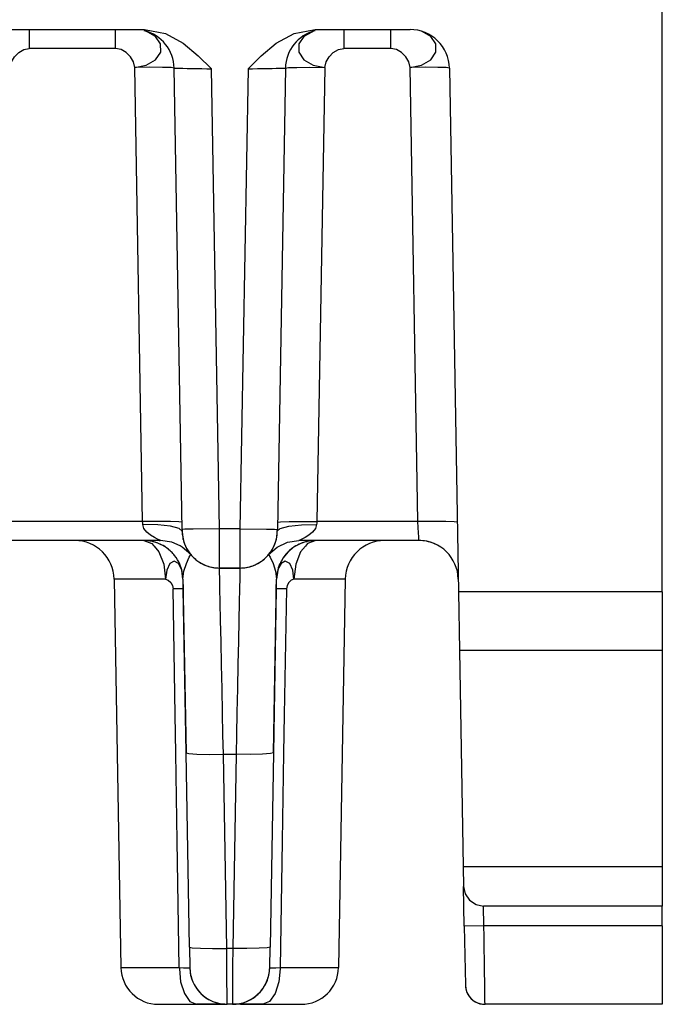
# Model space of a CAD drawing. Extents: x 101 to 1769, y -117 to 553.
# Tile 9 of 60: x 543 to 559, y 37 to 62. Entities that reach past the tile are written whole.
import ezdxf

# ---------------------------------------------------------------- set-up
doc = ezdxf.new("R2010")
doc.units = 0
doc.header["$LTSCALE"] = 23.1
doc.header["$MEASUREMENT"] = 0
doc.layers.get('0').update_dxf_attribs({"linetype": 'CONTINUOUS'})

msp = doc.modelspace()

# ---------------------------------------------------------------- linework, layer by layer
at = {"color": 7, "linetype": 'Continuous'}
for p, q in [((559.137, 47.932), (559.137, 64.734)), ((542.306, 62.234), (545.969, 62.234)), ((543.04, 62.234), (543.04, 61.752)), ((545.235, 61.752), (545.235, 62.234)), ((550.257, 62.188), (550.224, 62.17)), ((550.306, 62.234), (552.722, 62.234)), ((551.04, 62.234), (551.04, 61.752)), ((552.235, 61.752), (552.235, 62.234)), ((545.235, 61.752), (543.04, 61.752)), ((552.235, 61.752), (551.04, 61.752)), ((545.923, 49.717), (545.722, 61.269)), ((546.926, 49.518), (546.722, 61.252)), ((546.926, 49.518), (546.722, 61.252)), ((547.876, 49.534), (547.672, 61.235)), ((548.603, 61.235), (548.398, 49.534)), ((549.553, 61.252), (549.348, 49.518)), ((549.553, 61.252), (549.348, 49.518)), ((550.553, 61.269), (550.351, 49.717)), ((552.923, 49.717), (552.722, 61.269)), ((553.722, 61.252), (553.954, 47.932)), ((545.923, 49.717), (542.351, 49.717)), ((546.847, 49.712), (546.63, 49.719)), ((546.923, 49.7), (546.847, 49.712)), ((549.351, 49.7), (549.428, 49.712)), ((549.428, 49.712), (549.645, 49.719)), ((552.923, 49.717), (550.351, 49.717)), ((546.85, 49.539), (546.633, 49.596)), ((546.927, 49.468), (546.85, 49.539)), ((546.999, 49.519), (546.926, 49.518)), ((546.926, 49.518), (546.927, 49.468)), ((546.927, 49.465), (546.927, 49.468)), ((546.927, 49.468), (546.927, 49.468)), ((547.205, 49.523), (546.999, 49.519)), ((547.876, 49.534), (547.205, 49.523)), ((548.398, 49.534), (547.876, 49.534)), ((548.398, 49.534), (549.07, 49.523)), ((549.07, 49.523), (549.276, 49.519)), ((549.276, 49.519), (549.348, 49.518)), ((549.347, 49.468), (549.424, 49.539)), ((549.347, 49.468), (549.348, 49.518)), ((549.347, 49.468), (549.348, 49.518)), ((549.424, 49.539), (549.641, 49.596)), ((546.35, 49.234), (541.892, 49.234)), ((546.347, 49.234), (541.892, 49.234)), ((546.201, 49.111), (546.214, 49.094)), ((546.383, 49.234), (546.347, 49.234)), ((546.383, 49.234), (546.35, 49.234)), ((546.953, 49.264), (546.953, 49.267)), ((552.949, 49.234), (549.892, 49.234)), ((552.949, 49.234), (549.894, 49.234)), ((546.214, 49.094), (546.338, 48.948)), ((546.931, 49.069), (546.873, 49.097)), ((546.931, 49.069), (546.873, 49.096)), ((547.148, 48.875), (546.931, 49.069)), ((547.148, 48.876), (546.931, 49.069)), ((547.055, 49.009), (547.029, 49.057)), ((547.106, 48.93), (547.082, 48.965)), ((547.108, 48.927), (547.106, 48.93)), ((547.148, 48.876), (547.143, 48.881)), ((547.148, 48.876), (547.148, 48.875)), ((550.06, 49.094), (549.937, 48.948)), ((549.442, 48.653), (549.389, 48.544)), ((546.916, 48.482), (546.886, 48.544)), ((546.949, 48.252), (546.916, 48.482)), ((547.877, 48.534), (548.398, 48.534)), ((548.398, 48.534), (547.877, 48.534)), ((549.359, 48.482), (549.326, 48.252)), ((549.389, 48.544), (549.359, 48.482)), ((545.199, 48.252), (545.371, 38.368)), ((546.949, 48.252), (546.953, 48)), ((546.949, 48.252), (547.026, 43.829)), ((549.249, 43.829), (549.326, 48.252)), ((549.322, 48), (549.326, 48.252)), ((549.326, 48.252), (549.326, 48.252)), ((551.076, 48.252), (550.904, 38.368)), ((547.026, 43.829), (546.953, 48)), ((549.322, 48), (549.249, 43.829)), ((553.954, 47.932), (553.98, 46.434)), ((559.137, 47.932), (553.954, 47.932)), ((559.137, 47.932), (559.137, 46.434)), ((559.137, 46.434), (553.98, 46.434)), ((553.98, 46.434), (554.076, 40.934)), ((559.137, 46.434), (559.137, 40.934)), ((547.112, 38.889), (547.026, 43.829)), ((547.112, 38.889), (547.026, 43.829)), ((548.062, 38.856), (547.976, 43.796)), ((547.976, 43.796), (548.299, 43.796)), ((548.299, 43.796), (548.213, 38.856)), ((549.249, 43.829), (549.163, 38.889)), ((554.076, 40.934), (554.085, 40.434)), ((559.137, 40.934), (554.076, 40.934)), ((559.137, 40.934), (559.137, 39.934)), ((554.103, 39.426), (554.085, 40.434)), ((554.103, 39.426), (554.085, 40.434)), ((559.137, 39.934), (554.594, 39.934)), ((554.603, 39.434), (554.594, 39.934)), ((559.137, 39.434), (559.137, 39.934)), ((554.603, 39.434), (554.103, 39.426)), ((554.103, 39.426), (554.129, 37.926)), ((554.103, 39.425), (554.129, 37.926)), ((559.137, 39.434), (554.603, 39.434)), ((559.137, 39.434), (559.137, 37.434)), ((547.112, 38.889), (547.121, 38.368)), ((548.213, 38.856), (548.062, 38.856)), ((549.154, 38.368), (549.163, 38.889)), ((546.853, 38.368), (546.856, 38.341)), ((546.856, 38.341), (546.889, 38.009)), ((549.419, 38.341), (549.386, 38.009)), ((549.422, 38.368), (549.419, 38.341)), ((548.071, 37.503), (548.069, 37.703)), ((546.321, 37.434), (547.294, 37.434)), ((546.322, 37.434), (547.294, 37.434)), ((547.862, 37.434), (547.294, 37.434)), ((547.294, 37.434), (547.862, 37.434)), ((547.862, 37.434), (547.294, 37.434)), ((547.294, 37.434), (547.862, 37.434)), ((548.017, 37.434), (547.862, 37.434)), ((547.862, 37.434), (548.071, 37.434)), ((548.017, 37.434), (547.862, 37.434)), ((547.862, 37.434), (548.071, 37.434)), ((548.071, 37.434), (548.071, 37.503)), ((548.204, 37.434), (548.071, 37.434)), ((548.204, 37.434), (548.071, 37.434)), ((548.413, 37.434), (548.204, 37.434)), ((548.413, 37.434), (548.204, 37.434)), ((548.413, 37.434), (548.258, 37.434)), ((548.413, 37.434), (548.258, 37.434)), ((548.981, 37.434), (548.413, 37.434)), ((548.413, 37.434), (548.981, 37.434)), ((548.981, 37.434), (548.413, 37.434)), ((548.413, 37.434), (548.981, 37.434)), ((548.981, 37.434), (549.953, 37.434)), ((548.981, 37.434), (549.954, 37.434)), ((559.137, 37.434), (554.629, 37.434)), ((559.137, 37.434), (554.629, 37.434))]:
    msp.add_line(p, q, dxfattribs=at)
for points in [[(545.722, 61.269), (546.016, 61.328), (546.252, 61.464), (546.382, 61.658), (546.378, 61.872), (546.25, 62.059), (546.051, 62.17)], [(546.051, 62.17), (546.018, 62.188), (545.963, 62.197)], [(545.969, 62.234), (546.501, 62.131), (546.955, 61.885), (547.337, 61.568), (547.672, 61.235)], [(548.603, 61.235), (548.938, 61.568), (549.32, 61.885), (549.774, 62.131), (550.306, 62.234)], [(550.224, 62.17), (550.024, 62.059), (549.897, 61.872), (549.893, 61.658), (550.023, 61.464), (550.259, 61.328), (550.553, 61.269)], [(552.722, 61.269), (553.016, 61.328), (553.252, 61.464), (553.382, 61.658), (553.378, 61.872), (553.25, 62.059), (553.031, 62.181)], [(542.553, 61.269), (542.587, 61.41), (542.663, 61.541), (542.771, 61.65), (542.9, 61.724), (543.04, 61.752)], [(545.722, 61.269), (545.688, 61.41), (545.612, 61.541), (545.504, 61.65), (545.375, 61.724), (545.235, 61.752)], [(550.553, 61.269), (550.587, 61.41), (550.663, 61.541), (550.771, 61.65), (550.9, 61.724), (551.04, 61.752)], [(552.722, 61.269), (552.688, 61.41), (552.612, 61.541), (552.504, 61.65), (552.375, 61.724), (552.235, 61.752)], [(546.722, 61.252), (546.645, 61.264), (546.429, 61.271), (546.104, 61.273), (545.722, 61.269)], [(546.722, 61.252), (546.729, 61.252), (546.754, 61.251), (546.798, 61.251), (546.863, 61.249), (546.948, 61.248), (547.051, 61.246), (547.169, 61.244), (547.295, 61.242), (547.426, 61.239), (547.553, 61.237), (547.672, 61.235)], [(548.603, 61.235), (548.719, 61.237), (548.844, 61.239), (548.972, 61.241), (549.097, 61.244), (549.214, 61.246), (549.319, 61.248), (549.406, 61.249), (549.473, 61.251), (549.52, 61.251), (549.545, 61.252), (549.553, 61.252)], [(549.553, 61.252), (549.629, 61.264), (549.846, 61.271), (550.171, 61.273), (550.553, 61.269)], [(553.722, 61.252), (553.645, 61.264), (553.429, 61.271), (553.104, 61.273), (552.722, 61.269)], [(546.63, 49.719), (546.306, 49.721), (545.923, 49.717)], [(545.928, 49.64), (545.926, 49.678), (545.923, 49.717)], [(546.633, 49.596), (546.309, 49.632), (545.928, 49.64)], [(546.124, 49.367), (546.028, 49.445), (545.957, 49.539), (545.928, 49.64)], [(549.641, 49.596), (549.965, 49.632), (550.347, 49.64)], [(549.645, 49.719), (549.969, 49.721), (550.351, 49.717)], [(550.347, 49.64), (550.318, 49.538), (550.245, 49.443), (550.149, 49.366), (550.052, 49.307), (549.97, 49.267), (549.916, 49.243), (549.892, 49.234)], [(550.351, 49.717), (550.349, 49.678), (550.347, 49.64)], [(553.923, 49.7), (553.847, 49.712), (553.63, 49.719), (553.306, 49.721), (552.923, 49.717)], [(552.949, 49.234), (552.947, 49.259), (552.944, 49.328), (552.938, 49.433), (552.931, 49.566), (552.923, 49.717)], [(546.383, 49.234), (546.359, 49.243), (546.304, 49.267), (546.222, 49.308), (546.124, 49.367)], [(546.926, 49.518), (546.927, 49.504), (546.927, 49.488)], [(547.877, 48.534), (547.877, 48.611), (547.877, 48.827), (547.877, 49.152), (547.876, 49.534)], [(548.398, 49.534), (548.398, 49.152), (548.398, 48.827), (548.398, 48.611), (548.398, 48.534)], [(545.949, 49.234), (546.159, 49.16), (546.201, 49.111)], [(546.347, 49.234), (546.356, 49.234), (546.364, 49.234), (546.367, 49.234), (546.367, 49.234)], [(546.873, 49.096), (546.668, 49.192), (546.38, 49.235)], [(546.873, 49.097), (546.668, 49.192), (546.38, 49.235)], [(549.127, 48.876), (549.344, 49.069), (549.607, 49.192), (549.894, 49.235)], [(549.127, 48.875), (549.344, 49.069), (549.607, 49.192), (549.894, 49.234)], [(550.326, 49.234), (550.116, 49.16), (550.06, 49.094)], [(546.338, 48.948), (546.459, 48.629), (546.504, 48.252)], [(546.949, 48.252), (546.972, 48.456), (547.036, 48.653), (547.11, 48.809), (547.148, 48.875)], [(549.127, 48.875), (549.165, 48.809), (549.24, 48.65), (549.303, 48.454), (549.326, 48.252)], [(549.937, 48.948), (549.816, 48.629), (549.77, 48.252)], [(546.613, 48.653), (546.535, 48.482), (546.504, 48.252)], [(546.886, 48.544), (546.833, 48.653), (546.724, 48.712), (546.613, 48.653)], [(549.662, 48.653), (549.551, 48.712), (549.442, 48.653)], [(549.77, 48.252), (549.739, 48.482), (549.662, 48.653)], [(547.976, 43.796), (547.965, 44.29), (547.954, 44.854), (547.941, 45.459), (547.928, 46.073), (547.916, 46.663), (547.905, 47.198), (547.896, 47.653), (547.888, 48.012), (547.883, 48.27), (547.879, 48.432), (547.878, 48.513), (547.877, 48.534)], [(548.398, 48.534), (548.397, 48.513), (548.395, 48.433), (548.392, 48.272), (548.387, 48.017), (548.379, 47.66), (548.37, 47.208), (548.359, 46.675), (548.347, 46.084), (548.334, 45.467), (548.321, 44.859), (548.309, 44.292), (548.299, 43.796)], [(546.504, 48.252), (545.96, 48.252), (545.546, 48.252), (545.287, 48.252), (545.199, 48.252)], [(546.504, 48.252), (546.575, 48.225), (546.637, 48.167), (546.681, 48.089), (546.698, 48.004)], [(549.77, 48.252), (549.7, 48.225), (549.638, 48.167), (549.594, 48.089), (549.577, 48.004)], [(551.076, 48.252), (550.988, 48.252), (550.729, 48.252), (550.315, 48.252), (549.77, 48.252)], [(546.766, 43.825), (546.75, 44.799), (546.698, 48.004)], [(546.953, 48), (546.945, 48.001), (546.922, 48.002), (546.885, 48.002), (546.834, 48.002), (546.771, 48.002), (546.698, 48.001)], [(549.577, 48.001), (549.504, 48.002), (549.441, 48.002), (549.39, 48.002), (549.353, 48.002), (549.33, 48.001), (549.322, 48)], [(549.577, 48.004), (549.525, 44.799), (549.509, 43.825)], [(546.853, 38.368), (546.802, 41.584), (546.766, 43.825)], [(547.026, 43.829), (547.098, 43.812), (547.304, 43.799), (547.612, 43.794), (547.976, 43.796)], [(549.249, 43.829), (549.176, 43.812), (548.971, 43.799), (548.662, 43.794), (548.299, 43.796)], [(549.509, 43.825), (549.473, 41.584), (549.422, 38.368)], [(554.085, 40.434), (554.127, 40.241), (554.236, 40.083), (554.405, 39.971), (554.594, 39.934)], [(554.629, 37.434), (554.629, 37.45), (554.628, 37.506), (554.626, 37.612), (554.624, 37.774), (554.621, 37.989), (554.618, 38.25), (554.614, 38.545), (554.61, 38.853), (554.606, 39.156), (554.603, 39.434)], [(547.112, 38.889), (547.185, 38.871), (547.391, 38.859), (547.699, 38.853), (548.062, 38.856)], [(548.069, 37.703), (548.067, 38.015), (548.065, 38.412), (548.062, 38.856)], [(548.213, 38.856), (548.21, 38.412), (548.208, 38.015), (548.206, 37.703)], [(549.163, 38.889), (549.09, 38.871), (548.884, 38.859), (548.576, 38.853), (548.213, 38.856)], [(545.371, 38.368), (545.39, 38.368), (545.54, 38.368), (545.8, 38.368), (546.129, 38.368), (546.489, 38.368), (546.853, 38.368)], [(546.853, 38.368), (546.964, 38.366), (547.049, 38.365), (547.103, 38.366), (547.121, 38.368)], [(549.154, 38.368), (549.172, 38.366), (549.226, 38.365), (549.311, 38.366), (549.422, 38.368)], [(549.422, 38.368), (549.783, 38.368), (550.141, 38.368), (550.468, 38.368), (550.73, 38.368), (550.882, 38.368), (550.904, 38.368)], [(546.889, 38.009), (546.985, 37.707), (547.127, 37.505), (547.294, 37.434)], [(549.386, 38.009), (549.29, 37.707), (549.148, 37.505), (548.981, 37.434)], [(548.206, 37.703), (548.204, 37.503), (548.204, 37.434)]]:
    msp.add_lwpolyline(points, dxfattribs=at)
for centre, radius, start, end in [((545.722, 61.234), 1, 1, 76.0069), ((550.553, 61.234), 1, 103.9943, 179), ((552.722, 61.234), 1, 1, 90), ((547.877, 49.484), 0.95, 181.0002, 270), ((547.877, 49.484), 0.95, 181, 186.3528), ((547.877, 49.484), 0.95, 181.1852, 189.9553), ((548.398, 49.484), 0.95, 270, 359), ((548.398, 49.484), 0.95, 349.9484, 359), ((548.398, 49.484), 0.95, 353.6471, 359), ((548.398, 49.484), 0.95, 353.6471, 359), ((544.199, 48.234), 1, 1, 90), ((545.949, 48.234), 1, 71.8339, 90), ((545.949, 48.234), 1, 71.8339, 90), ((545.949, 48.234), 1, 71.8339, 90), ((545.949, 48.234), 1, 71.8342, 90), ((545.949, 48.234), 1, 67.7473, 89.5263), ((545.949, 48.234), 1, 67.8563, 71.8339), ((545.949, 48.234), 1, 67.8563, 71.8339), ((545.949, 48.234), 1, 67.8563, 71.8342), ((545.949, 48.234), 1, 54.3522, 67.8563), ((545.949, 48.234), 1, 54.3522, 67.8563), ((545.949, 48.234), 1, 54.3522, 67.8563), ((545.949, 48.234), 1, 57.8771, 67.75), ((545.949, 48.234), 1, 45.4985, 67.7473), ((547.877, 49.484), 0.95, 189.9553, 193.2599), ((547.877, 49.484), 0.95, 193.4127, 198.5139), ((547.877, 49.484), 0.95, 198.5139, 202.7875), ((547.877, 49.484), 0.95, 202.7875, 203.9136), ((547.877, 49.484), 0.95, 203.9136, 205.9533), ((548.398, 49.484), 0.95, 320.1477, 336.0714), ((548.398, 49.484), 0.95, 336.0714, 337.207), ((548.398, 49.484), 0.95, 337.207, 349.9484), ((550.326, 48.234), 1, 112.2501, 134.5001), ((550.326, 48.234), 1, 112.1437, 125.5921), ((550.326, 48.234), 1, 112.1437, 125.5921), ((550.326, 48.234), 1, 112.1437, 125.5921), ((550.326, 48.234), 1, 90.4722, 112.2501), ((550.326, 48.234), 1, 90, 112.25), ((550.326, 48.234), 1, 108.1462, 112.1437), ((550.326, 48.234), 1, 108.1465, 112.1437), ((550.326, 48.234), 1, 108.1464, 112.1437), ((550.326, 48.234), 1, 90, 108.1462), ((550.326, 48.234), 1, 90, 108.1465), ((550.326, 48.234), 1, 90, 108.1464), ((552.076, 48.234), 1, 90, 179), ((552.949, 48.234), 1, 67.75, 90), ((552.949, 48.234), 1, 0.9997, 90), ((552.949, 48.234), 1, 58.6567, 67.75), ((545.949, 48.234), 1, 54.3985, 57.8771), ((545.949, 48.234), 1, 45.5, 54.3985), ((545.949, 48.234), 1, 45.5703, 54.3522), ((545.949, 48.234), 1, 45.5703, 54.3522), ((545.949, 48.234), 1, 45.5703, 54.3522), ((545.949, 48.234), 1, 45.5703, 54.3522), ((545.949, 48.234), 1, 38.3107, 45.5703), ((545.949, 48.234), 1, 38.3107, 45.5703), ((545.949, 48.234), 1, 38.3107, 45.5703), ((545.949, 48.234), 1, 38.3107, 45.5703), ((545.949, 48.234), 1, 38.3264, 45.4985), ((545.949, 48.234), 1, 23.2493, 38.3264), ((547.877, 49.484), 0.95, 205.9533, 206.7706), ((547.877, 49.484), 0.95, 210.0553, 211.8954), ((547.877, 49.484), 0.95, 211.8954, 213.1532), ((547.877, 49.484), 0.95, 215.9257, 219.4198), ((547.877, 49.484), 0.95, 219.8522, 223.2723), ((548.398, 49.484), 0.95, 316.7273, 320.1477), ((550.326, 48.234), 1, 134.5001, 154.1474), ((550.326, 48.234), 1, 134.4297, 149.7633), ((550.326, 48.234), 1, 134.4297, 149.7633), ((550.326, 48.234), 1, 134.4297, 149.7633), ((550.326, 48.234), 1, 134.4297, 149.7633), ((550.326, 48.234), 1, 134.5001, 149.7611), ((550.326, 48.234), 1, 129.0688, 134.5001), ((550.326, 48.234), 1, 125.5921, 134.4297), ((550.326, 48.234), 1, 125.5921, 134.4297), ((550.326, 48.234), 1, 125.5921, 134.4297), ((550.326, 48.234), 1, 125.5994, 129.0688), ((545.949, 48.234), 1, 0.9998, 23.2493), ((547.877, 49.484), 0.95, 223.2723, 229.1834), ((547.877, 49.484), 0.95, 229.1834, 236.5673), ((547.877, 49.484), 0.95, 236.5673, 244.0506), ((547.877, 49.484), 0.95, 244.0506, 249.937), ((548.398, 49.484), 0.95, 289.9988, 292.25), ((548.398, 49.484), 0.95, 289.9988, 292.25), ((548.398, 49.484), 0.95, 290.062, 295.9489), ((548.398, 49.484), 0.95, 292.25, 296.0075), ((548.398, 49.484), 0.95, 292.25, 296.0075), ((548.398, 49.484), 0.95, 295.9489, 310.8152), ((548.398, 49.484), 0.95, 296.0075, 301.9892), ((548.398, 49.484), 0.95, 301.9892, 310.7559), ((548.398, 49.484), 0.95, 310.8152, 316.7273), ((550.326, 48.234), 1, 156.7501, 179.0001), ((550.326, 48.234), 1, 154.1474, 156.7501), ((547.877, 49.484), 0.95, 249.937, 270), ((548.398, 49.484), 0.95, 270, 289.9988), ((548.398, 49.484), 0.95, 270, 289.9988), ((548.398, 49.484), 0.95, 270, 290.062), ((546.321, 38.384), 0.95, 181, 270), ((548.071, 38.384), 0.95, 181, 203.25), ((548.071, 38.384), 0.95, 181, 203.2495), ((548.071, 38.385), 0.95, 181.0024, 270), ((548.204, 38.384), 0.95, 270, 359), ((548.204, 38.384), 0.95, 336.75, 359), ((549.954, 38.384), 0.95, 270, 359), ((548.071, 38.384), 0.95, 203.25, 212.1858), ((548.071, 38.384), 0.95, 203.25, 212.1914), ((548.071, 38.384), 0.95, 203.25, 212.1915), ((548.071, 38.384), 0.95, 203.25, 212.1914), ((548.071, 38.384), 0.95, 203.2495, 212.9855), ((548.071, 38.384), 0.95, 212.9855, 225.4994), ((548.204, 38.384), 0.95, 314.5001, 327.8258), ((548.204, 38.384), 0.95, 327.0109, 336.7498), ((548.204, 38.384), 0.95, 327.8085, 336.75), ((548.204, 38.384), 0.95, 327.8086, 336.75), ((548.204, 38.384), 0.95, 327.8085, 336.75), ((548.204, 38.384), 0.95, 327.8258, 336.75), ((554.629, 37.934), 0.5, 181, 210.6667), ((554.629, 37.934), 0.5, 181, 270), ((548.071, 38.384), 0.95, 225.5, 228.9739), ((548.071, 38.384), 0.95, 225.4999, 228.9738), ((548.071, 38.384), 0.95, 225.5, 228.9739), ((548.071, 38.384), 0.95, 225.4999, 228.9738), ((548.071, 38.384), 0.95, 225.4994, 238.5674), ((548.071, 38.384), 0.95, 228.9739, 237.7965), ((548.071, 38.384), 0.95, 228.9738, 237.8031), ((548.071, 38.384), 0.95, 228.9739, 237.8032), ((548.071, 38.384), 0.95, 228.9738, 237.8031), ((548.071, 38.384), 0.95, 237.7965, 247.75), ((548.071, 38.384), 0.95, 237.8031, 247.7499), ((548.071, 38.384), 0.95, 237.8032, 247.75), ((548.071, 38.384), 0.95, 237.8031, 247.7499), ((548.204, 38.384), 0.95, 292.25, 302.1968), ((548.204, 38.384), 0.95, 292.2501, 302.1969), ((548.204, 38.384), 0.95, 292.25, 302.1968), ((548.204, 38.384), 0.95, 292.2501, 302.2102), ((548.204, 38.384), 0.95, 301.4293, 311.0259), ((548.204, 38.384), 0.95, 302.2102, 314.5001), ((548.204, 38.384), 0.95, 302.1968, 311.0261), ((548.204, 38.384), 0.95, 302.1969, 311.0262), ((548.204, 38.384), 0.95, 302.1968, 311.0261), ((548.204, 38.384), 0.95, 311.0259, 314.4999), ((548.204, 38.384), 0.95, 311.0261, 314.5), ((548.204, 38.384), 0.95, 311.0262, 314.5001), ((548.204, 38.384), 0.95, 311.0261, 314.5), ((554.629, 37.934), 0.5, 210.6667, 226.4188), ((548.071, 38.384), 0.95, 238.5674, 247.7496), ((548.071, 38.384), 0.95, 247.75, 270), ((548.071, 38.384), 0.95, 247.7499, 269.9999), ((548.071, 38.384), 0.95, 247.75, 270), ((548.071, 38.384), 0.95, 247.7499, 269.9999), ((548.071, 38.384), 0.95, 247.7496, 270), ((548.204, 38.384), 0.95, 270, 292.2499), ((548.204, 38.384), 0.95, 270, 292.25), ((548.204, 38.384), 0.95, 270.0001, 292.2501), ((548.204, 38.384), 0.95, 270, 292.25), ((548.204, 38.384), 0.95, 270.0001, 292.2501), ((548.204, 38.384), 0.95, 292.2499, 301.4293), ((554.629, 37.934), 0.5, 226.4188, 240.3333), ((554.629, 37.934), 0.5, 240.3333, 270)]:
    msp.add_arc(centre, radius, start, end, dxfattribs=at)

doc.saveas('drawing.dxf')
